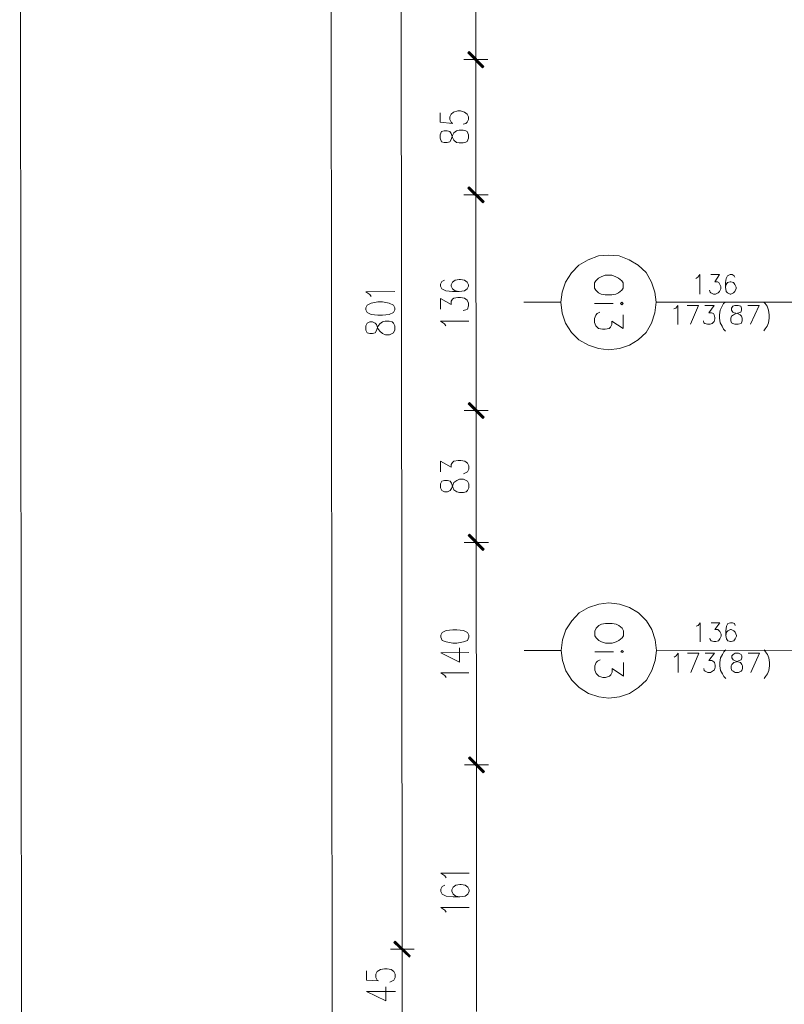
# Model space of a CAD drawing. Header units: inches. Extents: x -5850 to 5646, y 8947 to 13007.
# Tile 51 of 256: x -5850 to -5370, y 11707 to 12325. Entities that reach past the tile are written whole.
import ezdxf

# ---------------------------------------------------------------- set-up
doc = ezdxf.new("R2010")
doc.units = ezdxf.units.IN
doc.header["$MEASUREMENT"] = 0
for name, color, linetype in [('at_Entity', 7, 'Continuous'), ('at_Rect', 7, 'Continuous'), ('at_Solid', 7, 'Continuous')]:
    doc.layers.add(name, color=color, linetype=linetype)

msp = doc.modelspace()

# ---------------------------------------------------------------- hatches: boundary and pattern name
at = {"layer": 'at_Solid', "lineweight": 20}
for points in [[(-5567.9, 12305.12), (-5568.79, 12304.28), (-5558.64, 12295.84)], [(-5558.64, 12295.84), (-5568.79, 12304.28), (-5567.9, 12305.12)], [(-5568.79, 12304.28), (-5558.64, 12295.84), (-5559.47, 12294.99)], [(-5559.47, 12294.99), (-5558.64, 12295.84), (-5568.79, 12304.28)], [(-5558.56, 12210.94), (-5568.72, 12219.38), (-5567.83, 12220.22)], [(-5567.83, 12220.22), (-5568.72, 12219.38), (-5558.56, 12210.94)], [(-5559.4, 12210.09), (-5558.56, 12210.94), (-5568.72, 12219.38)], [(-5568.72, 12219.38), (-5558.56, 12210.94), (-5559.4, 12210.09)], [(-5558.44, 12075.35), (-5568.6, 12083.78), (-5567.71, 12084.63)], [(-5567.71, 12084.63), (-5568.6, 12083.78), (-5558.44, 12075.35)], [(-5559.28, 12074.5), (-5558.44, 12075.35), (-5568.6, 12083.78)], [(-5568.6, 12083.78), (-5558.44, 12075.35), (-5559.28, 12074.5)], [(-5558.37, 11992.56), (-5568.52, 12001), (-5567.63, 12001.84)], [(-5567.63, 12001.84), (-5568.52, 12001), (-5558.37, 11992.56)], [(-5559.2, 11991.71), (-5558.37, 11992.56), (-5568.52, 12001)], [(-5568.52, 12001), (-5558.37, 11992.56), (-5559.2, 11991.71)], [(-5558.24, 11852.75), (-5568.4, 11861.18), (-5567.51, 11862.03)], [(-5567.51, 11862.03), (-5568.4, 11861.18), (-5558.24, 11852.75)], [(-5559.08, 11851.9), (-5558.24, 11852.75), (-5568.4, 11861.18)], [(-5568.4, 11861.18), (-5558.24, 11852.75), (-5559.08, 11851.9)], [(-5614.3, 11746.25), (-5615.14, 11745.4), (-5605.04, 11736.96)], [(-5605.04, 11736.96), (-5615.14, 11745.4), (-5614.3, 11746.25)], [(-5615.14, 11745.4), (-5605.04, 11736.96), (-5605.43, 11736.12)], [(-5605.43, 11736.12), (-5605.04, 11736.96), (-5615.14, 11745.4)]]:
    msp.add_hatch(color=7, dxfattribs=at).paths.add_polyline_path(points)

# ---------------------------------------------------------------- linework, layer by layer
at = {"layer": 'at_Entity', "color": 7, "lineweight": 20}
for p, q in [((-5651.83, 9315.31), (-5654.76, 12585.94)), ((-5610.06, 11746.67), (-5610.77, 12534.87)), ((-5563.72, 12305.55), (-5563.83, 12430.16)), ((-5567.9, 12305.12), (-5568.79, 12304.28)), ((-5568.79, 12304.28), (-5567.9, 12305.12)), ((-5568.79, 12304.28), (-5558.64, 12295.84)), ((-5568.79, 12304.28), (-5558.64, 12295.84)), ((-5559.47, 12294.99), (-5568.79, 12304.28)), ((-5558.64, 12295.84), (-5568.79, 12304.28)), ((-5568.79, 12304.28), (-5559.47, 12294.99)), ((-5558.64, 12295.84), (-5568.79, 12304.28)), ((-5559.03, 12295.42), (-5568.35, 12304.7)), ((-5568.35, 12304.7), (-5559.03, 12295.42)), ((-5558.64, 12295.84), (-5567.9, 12305.12)), ((-5567.9, 12305.12), (-5558.64, 12295.84)), ((-5563.71, 12291.61), (-5563.72, 12308.51)), ((-5563.72, 12308.51), (-5563.71, 12291.61)), ((-5571.3, 12300.05), (-5556.08, 12300.07)), ((-5556.08, 12300.07), (-5571.3, 12300.05)), ((-5563.71, 12294.57), (-5563.64, 12220.65)), ((-5558.64, 12295.84), (-5559.47, 12294.99)), ((-5559.47, 12294.99), (-5558.64, 12295.84)), ((-5586.05, 12266.67), (-5586.04, 12260.76)), ((-5579.3, 12265.83), (-5577.63, 12267.1)), ((-5577.63, 12267.1), (-5575.06, 12267.95)), ((-5575.06, 12267.95), (-5573.39, 12267.95)), ((-5573.39, 12267.95), (-5570.82, 12267.11)), ((-5570.82, 12267.11), (-5569.15, 12265.84)), ((-5586.04, 12260.76), (-5578.46, 12259.92)), ((-5580.13, 12264.14), (-5579.3, 12265.83)), ((-5580.13, 12262.45), (-5580.13, 12264.14)), ((-5579.29, 12260.76), (-5580.13, 12262.45)), ((-5578.46, 12259.92), (-5579.29, 12260.76)), ((-5569.15, 12260.77), (-5569.98, 12259.93)), ((-5569.15, 12265.84), (-5568.31, 12264.15)), ((-5568.31, 12262.46), (-5569.15, 12260.77)), ((-5568.31, 12264.15), (-5568.31, 12262.46)), ((-5585.2, 12254.84), (-5586.03, 12252.73)), ((-5583.53, 12255.27), (-5585.2, 12254.84)), ((-5581.8, 12255.27), (-5583.53, 12255.27)), ((-5580.13, 12254.85), (-5581.8, 12255.27)), ((-5579.29, 12253.58), (-5580.13, 12254.85)), ((-5577.62, 12254.01), (-5575.89, 12255.27)), ((-5575.89, 12255.27), (-5574.22, 12255.7)), ((-5574.22, 12255.7), (-5571.71, 12255.7)), ((-5569.98, 12259.93), (-5571.71, 12259.5)), ((-5571.71, 12255.7), (-5569.98, 12255.28)), ((-5569.98, 12255.28), (-5569.14, 12254.86)), ((-5569.14, 12254.86), (-5568.3, 12252.75)), ((-5586.03, 12252.73), (-5586.03, 12250.62)), ((-5586.03, 12250.62), (-5585.19, 12248.51)), ((-5585.19, 12248.51), (-5583.52, 12248.09)), ((-5583.52, 12248.09), (-5581.79, 12248.09)), ((-5581.79, 12248.09), (-5580.12, 12248.51)), ((-5580.12, 12248.51), (-5579.28, 12249.78)), ((-5578.45, 12251.05), (-5579.29, 12253.58)), ((-5579.28, 12249.78), (-5578.45, 12252.32)), ((-5578.45, 12252.32), (-5577.62, 12254.01)), ((-5577.61, 12249.36), (-5578.45, 12251.05)), ((-5575.88, 12248.09), (-5577.61, 12249.36)), ((-5574.21, 12247.68), (-5575.88, 12248.09)), ((-5569.97, 12248.1), (-5571.7, 12247.68)), ((-5569.13, 12248.52), (-5569.97, 12248.1)), ((-5568.3, 12250.64), (-5569.13, 12248.52)), ((-5568.3, 12252.75), (-5568.3, 12250.64)), ((-5571.7, 12247.68), (-5574.21, 12247.68)), ((-5563.65, 12223.61), (-5563.63, 12207.13)), ((-5563.63, 12207.13), (-5563.65, 12223.61)), ((-5568.72, 12219.38), (-5567.83, 12220.22)), ((-5567.83, 12220.22), (-5568.72, 12219.38)), ((-5558.56, 12210.94), (-5568.72, 12219.38)), ((-5568.72, 12219.38), (-5559.4, 12210.09)), ((-5558.56, 12210.94), (-5568.72, 12219.38)), ((-5568.72, 12219.38), (-5558.56, 12210.94)), ((-5568.72, 12219.38), (-5558.56, 12210.94)), ((-5559.4, 12210.09), (-5568.72, 12219.38)), ((-5568.27, 12219.8), (-5558.95, 12210.52)), ((-5558.95, 12210.52), (-5568.27, 12219.8)), ((-5567.83, 12220.22), (-5558.56, 12210.94)), ((-5558.56, 12210.94), (-5567.83, 12220.22)), ((-5556, 12215.16), (-5571.22, 12215.15)), ((-5571.22, 12215.15), (-5556, 12215.16)), ((-5559.4, 12210.09), (-5558.56, 12210.94)), ((-5558.56, 12210.94), (-5559.4, 12210.09)), ((-5563.63, 12209.66), (-5563.52, 12085.06)), ((-5493.06, 12174.25), (-5498.97, 12170.86)), ((-5486.71, 12176.79), (-5493.06, 12174.25)), ((-5480.35, 12177.22), (-5486.71, 12176.79)), ((-5473.6, 12176.8), (-5480.35, 12177.22)), ((-5467.3, 12174.27), (-5473.6, 12176.8)), ((-5461.77, 12170.89), (-5467.3, 12174.27)), ((-5498.97, 12170.86), (-5503.59, 12166.21)), ((-5456.7, 12166.25), (-5461.77, 12170.89)), ((-5583.44, 12161.49), (-5585.12, 12160.65)), ((-5576.64, 12161.5), (-5578.37, 12160.23)), ((-5574.13, 12161.93), (-5576.64, 12161.5)), ((-5573.3, 12161.93), (-5574.13, 12161.93)), ((-5570.73, 12161.51), (-5573.3, 12161.93)), ((-5569.06, 12160.24), (-5570.73, 12161.51)), ((-5503.59, 12166.21), (-5507.38, 12160.3)), ((-5486.69, 12162.85), (-5488.37, 12161.16)), ((-5485.02, 12163.7), (-5486.69, 12162.85)), ((-5482.46, 12164.54), (-5485.02, 12163.7)), ((-5478.28, 12164.54), (-5482.46, 12164.54)), ((-5475.71, 12163.7), (-5478.28, 12164.54)), ((-5474.04, 12162.86), (-5475.71, 12163.7)), ((-5471.92, 12161.17), (-5474.04, 12162.86)), ((-5453.35, 12160.35), (-5456.7, 12166.25)), ((-5425.46, 12162.48), (-5424.18, 12163.33)), ((-5424.18, 12163.33), (-5422.9, 12165.02)), ((-5422.9, 12165.02), (-5422.89, 12152.77)), ((-5416.15, 12165.02), (-5410.69, 12165.03)), ((-5410.69, 12165.03), (-5413.64, 12160.38)), ((-5406.45, 12162.49), (-5406.84, 12159.96)), ((-5405.61, 12164.19), (-5406.45, 12162.49)), ((-5403.89, 12165.03), (-5405.61, 12164.19)), ((-5402.66, 12165.04), (-5403.89, 12165.03)), ((-5401.38, 12164.19), (-5402.66, 12165.04)), ((-5400.93, 12163.35), (-5401.38, 12164.19)), ((-5585.12, 12160.65), (-5585.95, 12158.96)), ((-5585.95, 12158.96), (-5585.95, 12157.69)), ((-5585.95, 12157.69), (-5585.11, 12156.01)), ((-5585.11, 12156.01), (-5582.6, 12154.74)), ((-5578.37, 12160.23), (-5579.2, 12158.54)), ((-5579.2, 12158.54), (-5579.2, 12157.7)), ((-5579.2, 12157.7), (-5578.36, 12156.01)), ((-5578.36, 12156.01), (-5576.63, 12154.74)), ((-5570.72, 12154.75), (-5569.05, 12156.02)), ((-5568.22, 12158.55), (-5569.06, 12160.24)), ((-5569.05, 12156.02), (-5568.22, 12157.71)), ((-5568.22, 12157.71), (-5568.22, 12158.55)), ((-5507.38, 12160.3), (-5509.49, 12153.96)), ((-5488.37, 12161.16), (-5489.2, 12159.89)), ((-5489.2, 12159.89), (-5489.2, 12156.51)), ((-5489.2, 12156.51), (-5488.36, 12155.24)), ((-5488.36, 12155.24), (-5486.69, 12153.56)), ((-5474.03, 12153.57), (-5471.91, 12155.26)), ((-5471.08, 12159.91), (-5471.92, 12161.17)), ((-5471.91, 12155.26), (-5471.07, 12156.53)), ((-5471.07, 12156.53), (-5471.08, 12159.91)), ((-5451.22, 12154.01), (-5453.35, 12160.35)), ((-5416.59, 12154.04), (-5416.98, 12155.31)), ((-5413.64, 12160.38), (-5411.91, 12160.38)), ((-5411.91, 12160.38), (-5411.08, 12159.96)), ((-5411.08, 12159.96), (-5410.68, 12159.12)), ((-5410.68, 12159.12), (-5409.79, 12157.43)), ((-5409.79, 12156.16), (-5410.68, 12154.47)), ((-5409.79, 12157.43), (-5409.79, 12156.16)), ((-5406.84, 12159.96), (-5406.83, 12157.01)), ((-5406.45, 12158.7), (-5406.83, 12157.01)), ((-5406.83, 12157.01), (-5406.44, 12154.47)), ((-5405.61, 12159.96), (-5406.45, 12158.7)), ((-5403.88, 12160.39), (-5405.61, 12159.96)), ((-5403.49, 12160.39), (-5403.88, 12160.39)), ((-5401.82, 12159.97), (-5403.49, 12160.39)), ((-5400.93, 12158.7), (-5401.82, 12159.97)), ((-5400.09, 12157.01), (-5400.93, 12158.7)), ((-5400.92, 12154.48), (-5400.09, 12156.17)), ((-5400.09, 12156.17), (-5400.09, 12157.01)), ((-5632.84, 12154.27), (-5614.67, 12154.28)), ((-5630.28, 12152.58), (-5632.84, 12154.27)), ((-5629.44, 12151.32), (-5630.28, 12152.58)), ((-5585.94, 12143.33), (-5585.94, 12150.09)), ((-5585.94, 12150.09), (-5579.19, 12146.29)), ((-5582.6, 12154.74), (-5578.36, 12154.32)), ((-5579.19, 12148.41), (-5578.36, 12149.67)), ((-5578.36, 12154.32), (-5574.12, 12154.32)), ((-5578.36, 12149.67), (-5577.52, 12150.1)), ((-5577.52, 12150.1), (-5574.96, 12150.52)), ((-5576.63, 12154.74), (-5574.12, 12154.32)), ((-5574.96, 12150.52), (-5573.29, 12150.52)), ((-5574.12, 12154.32), (-5570.72, 12154.75)), ((-5573.29, 12150.52), (-5570.72, 12150.1)), ((-5570.72, 12150.1), (-5569.05, 12148.84)), ((-5509.49, 12153.96), (-5510.32, 12147.62)), ((-5486.69, 12153.56), (-5485.01, 12152.71)), ((-5485.01, 12152.71), (-5482.45, 12152.29)), ((-5482.45, 12152.29), (-5478.26, 12152.3)), ((-5478.26, 12152.3), (-5475.7, 12152.72)), ((-5475.7, 12152.72), (-5474.03, 12153.57)), ((-5450.38, 12147.67), (-5451.22, 12154.01)), ((-5416.14, 12153.62), (-5416.59, 12154.04)), ((-5414.47, 12152.77), (-5416.14, 12153.62)), ((-5413.19, 12152.77), (-5414.47, 12152.77)), ((-5411.52, 12153.62), (-5413.19, 12152.77)), ((-5410.68, 12154.47), (-5411.52, 12153.62)), ((-5406.44, 12154.47), (-5405.6, 12153.63)), ((-5405.6, 12153.63), (-5403.88, 12152.78)), ((-5403.88, 12152.78), (-5403.49, 12152.78)), ((-5403.49, 12152.78), (-5401.81, 12153.63)), ((-5401.81, 12153.63), (-5400.92, 12154.48)), ((-5632, 12145.83), (-5632.84, 12144.13)), ((-5632.84, 12144.13), (-5632.83, 12142.86)), ((-5632.83, 12142.86), (-5632, 12141.18)), ((-5629.44, 12147.09), (-5632, 12145.83)), ((-5625.26, 12147.94), (-5629.44, 12147.09)), ((-5622.3, 12147.94), (-5625.26, 12147.94)), ((-5618.06, 12147.1), (-5622.3, 12147.94)), ((-5615.49, 12145.84), (-5618.06, 12147.1)), ((-5614.66, 12144.15), (-5615.49, 12145.84)), ((-5615.49, 12141.19), (-5614.66, 12142.88)), ((-5614.66, 12142.88), (-5614.66, 12144.15)), ((-5579.19, 12146.29), (-5579.19, 12148.41)), ((-5569.88, 12142.92), (-5571.6, 12142.5)), ((-5569.04, 12143.35), (-5569.88, 12142.92)), ((-5569.05, 12148.84), (-5568.21, 12147.15)), ((-5568.21, 12145.46), (-5569.04, 12143.35)), ((-5568.21, 12147.15), (-5568.21, 12145.46)), ((-5510.32, 12147.62), (-5533.58, 12147.6)), ((-5510.32, 12147.62), (-5509.48, 12140.87)), ((-5477.37, 12146.81), (-5489.19, 12146.8)), ((-5471.9, 12147.65), (-5472.74, 12146.81)), ((-5472.74, 12146.81), (-5471.9, 12145.97)), ((-5471.07, 12146.81), (-5471.9, 12147.65)), ((-5471.9, 12145.97), (-5471.07, 12146.81)), ((-5451.21, 12140.92), (-5450.38, 12147.67)), ((-5298.7, 12147.81), (-5450.38, 12147.67)), ((-5439.39, 12143.46), (-5438.11, 12143.89)), ((-5438.11, 12143.89), (-5436.83, 12145.58)), ((-5436.83, 12145.58), (-5436.82, 12133.75)), ((-5430.91, 12145.58), (-5423.72, 12145.59)), ((-5423.72, 12145.59), (-5428.79, 12133.76)), ((-5419.93, 12145.59), (-5414.02, 12145.6)), ((-5414.02, 12145.6), (-5417.42, 12140.95)), ((-5408.94, 12145.18), (-5410.22, 12142.64)), ((-5408.11, 12146.87), (-5408.94, 12145.18)), ((-5406.83, 12147.71), (-5408.11, 12146.87)), ((-5402.2, 12145.18), (-5403.03, 12143.92)), ((-5403.03, 12143.92), (-5403.03, 12142.65)), ((-5400.91, 12145.61), (-5402.2, 12145.18)), ((-5398.85, 12145.61), (-5400.91, 12145.61)), ((-5397.12, 12145.19), (-5398.85, 12145.61)), ((-5396.73, 12143.92), (-5397.12, 12145.19)), ((-5396.73, 12142.65), (-5396.73, 12143.92)), ((-5392.88, 12145.62), (-5385.75, 12145.62)), ((-5385.75, 12145.62), (-5391.2, 12133.79)), ((-5382.79, 12147.73), (-5381.95, 12146.89)), ((-5381.95, 12146.89), (-5380.67, 12145.2)), ((-5380.67, 12145.2), (-5379.83, 12142.67)), ((-5632, 12141.18), (-5629.43, 12139.91)), ((-5629.43, 12139.91), (-5625.25, 12139.49)), ((-5625.25, 12139.49), (-5622.29, 12139.49)), ((-5622.29, 12139.49), (-5618.05, 12139.92)), ((-5618.05, 12139.92), (-5615.49, 12141.19)), ((-5509.48, 12140.87), (-5507.36, 12134.53)), ((-5489.18, 12137.5), (-5488.35, 12139.61)), ((-5489.18, 12134.97), (-5489.18, 12137.5)), ((-5488.35, 12139.61), (-5487.51, 12140.46)), ((-5487.51, 12140.46), (-5485.84, 12141.31)), ((-5471.06, 12139.63), (-5471.05, 12131.18)), ((-5453.32, 12134.58), (-5451.21, 12140.92)), ((-5417.42, 12140.95), (-5415.69, 12140.95)), ((-5415.69, 12140.95), (-5414.46, 12140.53)), ((-5414.46, 12140.53), (-5414.01, 12139.68)), ((-5414.01, 12139.68), (-5413.62, 12137.99)), ((-5413.62, 12137.15), (-5414.01, 12135.46)), ((-5413.62, 12137.99), (-5413.62, 12137.15)), ((-5410.22, 12142.64), (-5410.67, 12139.68)), ((-5410.67, 12139.68), (-5410.67, 12137.57)), ((-5410.67, 12137.57), (-5410.22, 12134.61)), ((-5403.47, 12137.58), (-5403.03, 12138.85)), ((-5403.47, 12135.89), (-5403.47, 12137.58)), ((-5403.03, 12142.65), (-5402.19, 12141.38)), ((-5403.03, 12138.85), (-5401.8, 12139.69)), ((-5402.19, 12141.38), (-5401.36, 12140.96)), ((-5401.8, 12139.69), (-5400.07, 12140.54)), ((-5401.36, 12140.96), (-5399.24, 12140.54)), ((-5400.07, 12140.54), (-5398.4, 12140.97)), ((-5399.24, 12140.54), (-5397.56, 12139.7)), ((-5398.4, 12140.97), (-5397.12, 12141.39)), ((-5397.56, 12139.7), (-5396.73, 12138.85)), ((-5397.12, 12141.39), (-5396.73, 12142.65)), ((-5396.73, 12138.85), (-5396.28, 12137.58)), ((-5396.28, 12137.58), (-5396.28, 12135.9)), ((-5379.83, 12142.67), (-5379.38, 12139.71)), ((-5379.38, 12137.6), (-5379.82, 12134.64)), ((-5379.38, 12139.71), (-5379.38, 12137.6)), ((-5631.99, 12134.42), (-5632.83, 12132.73)), ((-5632.83, 12132.73), (-5632.82, 12130.19)), ((-5630.26, 12135.27), (-5631.99, 12134.42)), ((-5628.59, 12135.27), (-5630.26, 12135.27)), ((-5626.92, 12134.42), (-5628.59, 12135.27)), ((-5626.08, 12133.58), (-5626.92, 12134.42)), ((-5625.24, 12131.04), (-5626.08, 12133.58)), ((-5626.08, 12129.78), (-5625.24, 12132.31)), ((-5625.24, 12132.31), (-5623.96, 12134)), ((-5623.96, 12129.36), (-5625.24, 12131.04)), ((-5623.96, 12134), (-5622.29, 12135.27)), ((-5622.29, 12135.27), (-5620.56, 12135.7)), ((-5620.56, 12135.7), (-5618.05, 12135.7)), ((-5618.05, 12135.7), (-5616.32, 12135.28)), ((-5616.32, 12135.28), (-5615.48, 12134.43)), ((-5615.48, 12134.43), (-5614.65, 12132.74)), ((-5614.65, 12132.74), (-5614.64, 12130.21)), ((-5585.93, 12135.73), (-5568.2, 12135.75)), ((-5583.42, 12134.04), (-5585.93, 12135.73)), ((-5582.58, 12132.77), (-5583.42, 12134.04)), ((-5507.36, 12134.53), (-5503.56, 12128.62)), ((-5488.34, 12132.86), (-5489.18, 12134.97)), ((-5486.67, 12131.17), (-5488.34, 12132.86)), ((-5484.16, 12130.75), (-5486.67, 12131.17)), ((-5482.43, 12130.75), (-5484.16, 12130.75)), ((-5479.92, 12131.17), (-5482.43, 12130.75)), ((-5479.08, 12132.02), (-5479.92, 12131.17)), ((-5478.25, 12133.71), (-5479.08, 12132.02)), ((-5471.05, 12131.18), (-5478.25, 12135.83)), ((-5478.25, 12135.83), (-5478.25, 12133.71)), ((-5456.66, 12128.66), (-5453.32, 12134.58)), ((-5420.37, 12134.61), (-5420.76, 12135.88)), ((-5419.92, 12134.18), (-5420.37, 12134.61)), ((-5418.25, 12133.77), (-5419.92, 12134.18)), ((-5416.57, 12133.77), (-5418.25, 12133.77)), ((-5415.29, 12134.19), (-5416.57, 12133.77)), ((-5414.01, 12135.46), (-5415.29, 12134.19)), ((-5410.22, 12134.61), (-5408.93, 12132.5)), ((-5408.93, 12132.5), (-5408.09, 12130.82)), ((-5408.09, 12130.82), (-5406.81, 12129.55)), ((-5403.02, 12134.62), (-5403.47, 12135.89)), ((-5402.19, 12134.2), (-5403.02, 12134.62)), ((-5400.9, 12133.78), (-5402.19, 12134.2)), ((-5398.84, 12133.78), (-5400.9, 12133.78)), ((-5397.11, 12134.2), (-5398.84, 12133.78)), ((-5396.72, 12134.63), (-5397.11, 12134.2)), ((-5396.28, 12135.9), (-5396.72, 12134.63)), ((-5381.94, 12130.84), (-5382.78, 12129.57)), ((-5380.66, 12132.53), (-5381.94, 12130.84)), ((-5379.82, 12134.64), (-5380.66, 12132.53)), ((-5632.82, 12130.19), (-5631.99, 12128.51)), ((-5631.99, 12128.51), (-5630.26, 12128.08)), ((-5630.26, 12128.08), (-5628.58, 12128.09)), ((-5628.58, 12128.09), (-5626.91, 12128.51)), ((-5626.91, 12128.51), (-5626.08, 12129.78)), ((-5622.28, 12128.09), (-5623.96, 12129.36)), ((-5620.55, 12127.24), (-5622.28, 12128.09)), ((-5618.04, 12127.25), (-5620.55, 12127.24)), ((-5616.32, 12128.1), (-5618.04, 12127.25)), ((-5615.48, 12128.52), (-5616.32, 12128.1)), ((-5614.64, 12130.21), (-5615.48, 12128.52)), ((-5503.56, 12128.62), (-5498.93, 12123.98)), ((-5461.73, 12124.01), (-5456.66, 12128.66)), ((-5498.93, 12123.98), (-5493.01, 12120.61)), ((-5493.01, 12120.61), (-5486.65, 12118.5)), ((-5486.65, 12118.5), (-5480.3, 12117.66)), ((-5480.3, 12117.66), (-5473.55, 12118.51)), ((-5473.55, 12118.51), (-5467.25, 12120.63)), ((-5467.25, 12120.63), (-5461.73, 12124.01)), ((-5563.53, 12088.02), (-5563.51, 12071.12)), ((-5563.51, 12071.12), (-5563.53, 12088.02)), ((-5568.6, 12083.78), (-5567.71, 12084.63)), ((-5567.71, 12084.63), (-5568.6, 12083.78)), ((-5558.44, 12075.35), (-5568.6, 12083.78)), ((-5568.6, 12083.78), (-5559.28, 12074.5)), ((-5558.44, 12075.35), (-5568.6, 12083.78)), ((-5568.6, 12083.78), (-5558.44, 12075.35)), ((-5568.6, 12083.78), (-5558.44, 12075.35)), ((-5559.28, 12074.5), (-5568.6, 12083.78)), ((-5568.15, 12084.21), (-5558.83, 12074.93)), ((-5558.83, 12074.93), (-5568.15, 12084.21)), ((-5567.71, 12084.63), (-5558.44, 12075.35)), ((-5558.44, 12075.35), (-5567.71, 12084.63)), ((-5555.88, 12079.57), (-5571.1, 12079.56)), ((-5571.1, 12079.56), (-5555.88, 12079.57)), ((-5559.28, 12074.5), (-5558.44, 12075.35)), ((-5558.44, 12075.35), (-5559.28, 12074.5)), ((-5563.51, 12074.07), (-5563.45, 12002.27)), ((-5585.85, 12041.11), (-5585.85, 12047.87)), ((-5585.85, 12047.87), (-5579.1, 12044.07)), ((-5579.1, 12045.76), (-5578.27, 12047.03)), ((-5579.1, 12044.07), (-5579.1, 12045.76)), ((-5578.27, 12047.03), (-5577.43, 12047.88)), ((-5577.43, 12047.88), (-5574.87, 12048.3)), ((-5574.87, 12048.3), (-5573.19, 12048.3)), ((-5573.19, 12048.3), (-5570.63, 12047.88)), ((-5570.63, 12047.88), (-5568.95, 12046.62)), ((-5568.95, 12046.62), (-5568.12, 12044.93)), ((-5568.12, 12044.93), (-5568.11, 12042.81)), ((-5569.79, 12040.7), (-5571.51, 12039.86)), ((-5568.95, 12041.12), (-5569.79, 12040.7)), ((-5568.11, 12042.81), (-5568.95, 12041.12)), ((-5585, 12035.19), (-5585.84, 12033.51)), ((-5585.84, 12033.51), (-5585.84, 12030.97)), ((-5583.33, 12035.62), (-5585, 12035.19)), ((-5581.6, 12035.62), (-5583.33, 12035.62)), ((-5579.93, 12035.2), (-5581.6, 12035.62)), ((-5579.09, 12033.94), (-5579.93, 12035.2)), ((-5578.25, 12031.4), (-5579.09, 12033.94)), ((-5579.09, 12030.55), (-5578.25, 12032.67)), ((-5578.25, 12032.67), (-5577.42, 12034.36)), ((-5577.42, 12034.36), (-5575.69, 12035.63)), ((-5575.69, 12035.63), (-5574.02, 12036.47)), ((-5574.02, 12036.47), (-5571.51, 12036.48)), ((-5571.51, 12036.48), (-5569.78, 12035.63)), ((-5569.78, 12035.63), (-5568.94, 12035.21)), ((-5568.94, 12035.21), (-5568.11, 12033.52)), ((-5568.11, 12033.52), (-5568.1, 12030.99)), ((-5585.84, 12030.97), (-5585, 12029.28)), ((-5585, 12029.28), (-5583.33, 12028.44)), ((-5583.33, 12028.44), (-5581.6, 12028.44)), ((-5581.6, 12028.44), (-5579.92, 12029.29)), ((-5579.92, 12029.29), (-5579.09, 12030.55)), ((-5577.42, 12029.71), (-5578.25, 12031.4)), ((-5575.69, 12028.45), (-5577.42, 12029.71)), ((-5574.01, 12028.03), (-5575.69, 12028.45)), ((-5571.5, 12028.03), (-5574.01, 12028.03)), ((-5569.77, 12028.45), (-5571.5, 12028.03)), ((-5568.94, 12029.3), (-5569.77, 12028.45)), ((-5568.1, 12030.99), (-5568.94, 12029.3)), ((-5568.52, 12001), (-5567.63, 12001.84)), ((-5567.63, 12001.84), (-5568.52, 12001)), ((-5558.37, 11992.56), (-5568.52, 12001)), ((-5568.52, 12001), (-5559.2, 11991.71)), ((-5558.37, 11992.56), (-5568.52, 12001)), ((-5568.52, 12001), (-5558.37, 11992.56)), ((-5568.52, 12001), (-5558.37, 11992.56)), ((-5559.2, 11991.71), (-5568.52, 12001)), ((-5568.08, 12001.42), (-5558.76, 11992.13)), ((-5558.76, 11992.13), (-5568.08, 12001.42)), ((-5567.63, 12001.84), (-5558.37, 11992.56)), ((-5558.37, 11992.56), (-5567.63, 12001.84)), ((-5563.45, 12004.8), (-5563.44, 11988.33)), ((-5563.44, 11988.33), (-5563.45, 12004.8)), ((-5555.81, 11996.79), (-5571.03, 11996.77)), ((-5571.03, 11996.77), (-5555.81, 11996.79)), ((-5563.44, 11991.29), (-5563.32, 11862.45)), ((-5559.2, 11991.71), (-5558.37, 11992.56)), ((-5558.37, 11992.56), (-5559.2, 11991.71)), ((-5486.51, 11957.99), (-5492.87, 11955.87)), ((-5480.15, 11958.83), (-5486.51, 11957.99)), ((-5473.41, 11958), (-5480.15, 11958.83)), ((-5467.1, 11955.89), (-5473.41, 11958)), ((-5498.77, 11952.48), (-5503.4, 11947.41)), ((-5492.87, 11955.87), (-5498.77, 11952.48)), ((-5461.58, 11952.52), (-5467.1, 11955.89)), ((-5456.5, 11947.45), (-5461.58, 11952.52)), ((-5503.4, 11947.41), (-5507.19, 11941.91)), ((-5484.83, 11945.32), (-5486.5, 11944.47)), ((-5482.26, 11945.74), (-5484.83, 11945.32)), ((-5478.08, 11945.74), (-5482.26, 11945.74)), ((-5475.51, 11945.33), (-5478.08, 11945.74)), ((-5473.84, 11944.48), (-5475.51, 11945.33)), ((-5453.15, 11941.96), (-5456.5, 11947.45)), ((-5423.99, 11944.52), (-5422.71, 11946.22)), ((-5422.71, 11946.22), (-5422.7, 11934.39)), ((-5415.96, 11946.22), (-5410.49, 11946.23)), ((-5410.49, 11946.23), (-5413.45, 11942)), ((-5405.42, 11945.81), (-5406.25, 11944.12)), ((-5403.69, 11946.23), (-5405.42, 11945.81)), ((-5402.46, 11946.23), (-5403.69, 11946.23)), ((-5401.18, 11945.81), (-5402.46, 11946.23)), ((-5400.73, 11944.55), (-5401.18, 11945.81)), ((-5584.92, 11940.16), (-5585.75, 11938.46)), ((-5582.41, 11941.43), (-5584.92, 11940.16)), ((-5578.17, 11941.85), (-5582.41, 11941.43)), ((-5575.61, 11941.85), (-5578.17, 11941.85)), ((-5571.43, 11941.44), (-5575.61, 11941.85)), ((-5568.86, 11940.17), (-5571.43, 11941.44)), ((-5568.02, 11938.48), (-5568.86, 11940.17)), ((-5507.19, 11941.91), (-5509.3, 11935.58)), ((-5488.17, 11942.78), (-5489.01, 11941.09)), ((-5489.01, 11941.09), (-5489, 11938.13)), ((-5486.5, 11944.47), (-5488.17, 11942.78)), ((-5471.72, 11942.79), (-5473.84, 11944.48)), ((-5470.88, 11941.1), (-5471.72, 11942.79)), ((-5470.88, 11938.15), (-5470.88, 11941.1)), ((-5451.03, 11935.63), (-5453.15, 11941.96)), ((-5425.27, 11944.1), (-5423.99, 11944.52)), ((-5413.45, 11942), (-5411.72, 11942)), ((-5411.72, 11942), (-5410.88, 11941.16)), ((-5410.88, 11941.16), (-5410.49, 11940.73)), ((-5410.49, 11940.73), (-5409.6, 11939.04)), ((-5409.6, 11939.04), (-5409.59, 11937.78)), ((-5406.25, 11944.12), (-5406.64, 11941.16)), ((-5406.64, 11941.16), (-5406.64, 11938.21)), ((-5406.25, 11940.32), (-5406.64, 11938.21)), ((-5405.42, 11941.16), (-5406.25, 11940.32)), ((-5403.69, 11942.01), (-5405.42, 11941.16)), ((-5403.3, 11942.01), (-5403.69, 11942.01)), ((-5401.62, 11941.17), (-5403.3, 11942.01)), ((-5400.73, 11940.32), (-5401.62, 11941.17)), ((-5399.89, 11938.21), (-5400.73, 11940.32)), ((-5585.75, 11938.46), (-5585.75, 11937.2)), ((-5585.75, 11937.2), (-5584.91, 11935.09)), ((-5584.91, 11935.09), (-5582.4, 11934.25)), ((-5582.4, 11934.25), (-5578.17, 11933.4)), ((-5578.17, 11933.4), (-5575.6, 11933.4)), ((-5575.6, 11933.4), (-5571.42, 11934.26)), ((-5571.42, 11934.26), (-5568.85, 11935.11)), ((-5568.85, 11935.11), (-5568.02, 11937.21)), ((-5568.02, 11937.21), (-5568.02, 11938.48)), ((-5509.3, 11935.58), (-5510.13, 11928.82)), ((-5489, 11938.13), (-5488.17, 11936.86)), ((-5488.17, 11936.86), (-5486.49, 11935.18)), ((-5486.49, 11935.18), (-5484.82, 11934.33)), ((-5484.82, 11934.33), (-5482.25, 11933.49)), ((-5482.25, 11933.49), (-5478.07, 11933.49)), ((-5478.07, 11933.49), (-5475.5, 11934.34)), ((-5475.5, 11934.34), (-5473.83, 11935.19)), ((-5473.83, 11935.19), (-5471.71, 11936.88)), ((-5471.71, 11936.88), (-5470.88, 11938.15)), ((-5450.18, 11928.87), (-5451.03, 11935.63)), ((-5416.4, 11935.66), (-5416.79, 11936.51)), ((-5415.95, 11934.82), (-5416.4, 11935.66)), ((-5414.28, 11934.4), (-5415.95, 11934.82)), ((-5412.99, 11934.4), (-5414.28, 11934.4)), ((-5411.32, 11934.82), (-5412.99, 11934.4)), ((-5410.49, 11936.09), (-5411.32, 11934.82)), ((-5409.59, 11937.78), (-5410.49, 11936.09)), ((-5406.64, 11938.21), (-5406.25, 11936.09)), ((-5406.25, 11936.09), (-5405.41, 11934.83)), ((-5405.41, 11934.83), (-5403.68, 11934.4)), ((-5403.68, 11934.4), (-5403.29, 11934.41)), ((-5403.29, 11934.41), (-5401.62, 11934.83)), ((-5401.62, 11934.83), (-5400.73, 11936.1)), ((-5400.73, 11936.1), (-5399.89, 11937.79)), ((-5399.89, 11937.79), (-5399.89, 11938.21)), ((-5585.74, 11927.48), (-5568.01, 11927.5)), ((-5585.74, 11927.48), (-5573.92, 11921.58)), ((-5573.92, 11921.58), (-5573.93, 11930.45)), ((-5510.13, 11928.82), (-5533.38, 11928.8)), ((-5510.13, 11928.82), (-5509.29, 11922.48)), ((-5477.17, 11928), (-5488.99, 11927.99)), ((-5471.71, 11928.85), (-5472.54, 11928.01)), ((-5472.54, 11928.01), (-5471.71, 11927.59)), ((-5470.87, 11928.01), (-5471.71, 11928.85)), ((-5471.71, 11927.59), (-5470.87, 11928.01)), ((-5451.01, 11922.54), (-5450.18, 11928.87)), ((-5298.5, 11929.01), (-5450.18, 11928.87)), ((-5437.91, 11925.5), (-5436.63, 11927.19)), ((-5436.63, 11927.19), (-5436.62, 11914.95)), ((-5430.72, 11927.2), (-5423.53, 11927.2)), ((-5423.53, 11927.2), (-5428.59, 11914.95)), ((-5419.73, 11927.21), (-5413.82, 11927.21)), ((-5413.82, 11927.21), (-5417.22, 11922.57)), ((-5408.75, 11926.38), (-5410.03, 11924.26)), ((-5407.91, 11928.07), (-5408.75, 11926.38)), ((-5406.63, 11929.33), (-5407.91, 11928.07)), ((-5402, 11926.38), (-5402.84, 11925.53)), ((-5400.72, 11927.23), (-5402, 11926.38)), ((-5398.66, 11927.23), (-5400.72, 11927.23)), ((-5396.93, 11926.39), (-5398.66, 11927.23)), ((-5396.53, 11925.54), (-5396.93, 11926.39)), ((-5392.69, 11927.23), (-5385.55, 11927.24)), ((-5385.55, 11927.24), (-5391, 11914.99)), ((-5382.6, 11929.35), (-5381.76, 11928.09)), ((-5381.76, 11928.09), (-5380.48, 11926.4)), ((-5380.48, 11926.4), (-5379.64, 11924.29)), ((-5509.29, 11922.48), (-5507.16, 11916.15)), ((-5488.99, 11919.12), (-5488.15, 11921.24)), ((-5488.15, 11921.24), (-5487.32, 11922.08)), ((-5487.32, 11922.08), (-5485.64, 11922.93)), ((-5470.86, 11921.25), (-5470.86, 11912.8)), ((-5453.13, 11916.2), (-5451.01, 11922.54)), ((-5439.19, 11924.66), (-5437.91, 11925.5)), ((-5417.22, 11922.57), (-5415.49, 11922.57)), ((-5415.49, 11922.57), (-5414.26, 11921.73)), ((-5414.26, 11921.73), (-5413.82, 11921.3)), ((-5413.82, 11921.3), (-5413.43, 11919.61)), ((-5410.03, 11924.26), (-5410.47, 11921.31)), ((-5410.47, 11921.31), (-5410.47, 11919.19)), ((-5402.84, 11925.53), (-5402.83, 11924.27)), ((-5402.83, 11924.27), (-5402, 11923)), ((-5402.83, 11920.05), (-5401.61, 11921.31)), ((-5402, 11923), (-5401.16, 11922.58)), ((-5401.61, 11921.31), (-5399.88, 11921.74)), ((-5401.16, 11922.58), (-5399.04, 11921.74)), ((-5399.88, 11921.74), (-5398.2, 11922.58)), ((-5399.04, 11921.74), (-5397.37, 11921.32)), ((-5398.2, 11922.58), (-5396.92, 11923.01)), ((-5397.37, 11921.32), (-5396.53, 11920.05)), ((-5396.92, 11923.01), (-5396.53, 11924.27)), ((-5396.53, 11924.27), (-5396.53, 11925.54)), ((-5379.64, 11924.29), (-5379.19, 11921.33)), ((-5379.19, 11921.33), (-5379.19, 11919.22)), ((-5585.73, 11914.81), (-5568, 11914.83)), ((-5583.22, 11913.12), (-5585.73, 11914.81)), ((-5507.16, 11916.15), (-5503.37, 11910.24)), ((-5488.98, 11916.59), (-5488.99, 11919.12)), ((-5488.15, 11914.48), (-5488.98, 11916.59)), ((-5486.47, 11912.79), (-5488.15, 11914.48)), ((-5478.05, 11915.33), (-5478.89, 11913.64)), ((-5470.86, 11912.8), (-5478.05, 11917.44)), ((-5478.05, 11917.44), (-5478.05, 11915.33)), ((-5456.47, 11910.28), (-5453.13, 11916.2)), ((-5420.17, 11916.23), (-5420.56, 11917.49)), ((-5419.72, 11915.8), (-5420.17, 11916.23)), ((-5418.05, 11914.96), (-5419.72, 11915.8)), ((-5416.38, 11914.97), (-5418.05, 11914.96)), ((-5415.1, 11915.81), (-5416.38, 11914.97)), ((-5413.81, 11916.66), (-5415.1, 11915.81)), ((-5413.42, 11918.34), (-5413.81, 11916.66)), ((-5413.43, 11919.61), (-5413.42, 11918.34)), ((-5410.47, 11919.19), (-5410.02, 11916.24)), ((-5410.02, 11916.24), (-5408.74, 11914.12)), ((-5408.74, 11914.12), (-5407.9, 11912.44)), ((-5403.28, 11919.2), (-5402.83, 11920.05)), ((-5403.27, 11917.51), (-5403.28, 11919.2)), ((-5402.83, 11916.24), (-5403.27, 11917.51)), ((-5401.99, 11915.82), (-5402.83, 11916.24)), ((-5400.71, 11914.98), (-5401.99, 11915.82)), ((-5398.64, 11914.98), (-5400.71, 11914.98)), ((-5396.92, 11915.82), (-5398.64, 11914.98)), ((-5396.53, 11916.25), (-5396.92, 11915.82)), ((-5396.53, 11920.05), (-5396.08, 11919.2)), ((-5396.08, 11917.52), (-5396.53, 11916.25)), ((-5396.08, 11919.2), (-5396.08, 11917.52)), ((-5380.46, 11914.15), (-5381.75, 11912.46)), ((-5379.63, 11916.26), (-5380.46, 11914.15)), ((-5379.19, 11919.22), (-5379.63, 11916.26)), ((-5582.38, 11911.86), (-5583.22, 11913.12)), ((-5503.37, 11910.24), (-5498.73, 11905.6)), ((-5483.96, 11911.95), (-5486.47, 11912.79)), ((-5482.23, 11911.95), (-5483.96, 11911.95)), ((-5479.72, 11912.8), (-5482.23, 11911.95)), ((-5478.89, 11913.64), (-5479.72, 11912.8)), ((-5461.54, 11905.63), (-5456.47, 11910.28)), ((-5407.9, 11912.44), (-5406.62, 11911.17)), ((-5381.75, 11912.46), (-5382.58, 11911.19)), ((-5498.73, 11905.6), (-5492.82, 11901.8)), ((-5492.82, 11901.8), (-5486.46, 11899.7)), ((-5473.35, 11899.71), (-5467.06, 11901.83)), ((-5467.06, 11901.83), (-5461.54, 11905.63)), ((-5486.46, 11899.7), (-5480.1, 11898.85)), ((-5480.1, 11898.85), (-5473.35, 11899.71)), ((-5563.33, 11865.41), (-5563.31, 11848.94)), ((-5563.31, 11848.94), (-5563.33, 11865.41)), ((-5568.4, 11861.18), (-5567.51, 11862.03)), ((-5567.51, 11862.03), (-5568.4, 11861.18)), ((-5558.24, 11852.75), (-5568.4, 11861.18)), ((-5568.4, 11861.18), (-5559.08, 11851.9)), ((-5558.24, 11852.75), (-5568.4, 11861.18)), ((-5568.4, 11861.18), (-5558.24, 11852.75)), ((-5568.4, 11861.18), (-5558.24, 11852.75)), ((-5559.08, 11851.9), (-5568.4, 11861.18)), ((-5567.95, 11861.6), (-5558.63, 11852.32)), ((-5558.63, 11852.32), (-5567.95, 11861.6)), ((-5567.51, 11862.03), (-5558.24, 11852.75)), ((-5558.24, 11852.75), (-5567.51, 11862.03)), ((-5555.68, 11856.97), (-5570.9, 11856.96)), ((-5570.9, 11856.96), (-5555.68, 11856.97)), ((-5559.08, 11851.9), (-5558.24, 11852.75)), ((-5558.24, 11852.75), (-5559.08, 11851.9)), ((-5563.32, 11851.47), (-5563.18, 11701.94)), ((-5585.62, 11788.94), (-5567.89, 11788.95)), ((-5583.11, 11787.25), (-5585.62, 11788.94)), ((-5582.27, 11785.98), (-5583.11, 11787.25)), ((-5584.78, 11780.49), (-5585.61, 11778.8)), ((-5585.61, 11778.8), (-5585.61, 11777.53)), ((-5583.1, 11781.33), (-5584.78, 11780.49)), ((-5578.03, 11780.07), (-5578.86, 11778.38)), ((-5578.86, 11778.38), (-5578.86, 11777.54)), ((-5576.3, 11781.34), (-5578.03, 11780.07)), ((-5573.79, 11781.77), (-5576.3, 11781.34)), ((-5572.96, 11781.77), (-5573.79, 11781.77)), ((-5570.39, 11781.35), (-5572.96, 11781.77)), ((-5568.72, 11780.08), (-5570.39, 11781.35)), ((-5567.88, 11778.39), (-5568.72, 11780.08)), ((-5567.88, 11777.55), (-5567.88, 11778.39)), ((-5585.61, 11777.53), (-5584.77, 11775.85)), ((-5584.77, 11775.85), (-5582.26, 11774.58)), ((-5582.26, 11774.58), (-5578.02, 11774.16)), ((-5578.86, 11777.54), (-5578.03, 11775.85)), ((-5578.03, 11775.85), (-5576.3, 11774.59)), ((-5578.02, 11774.16), (-5573.79, 11774.17)), ((-5576.3, 11774.59), (-5573.79, 11774.17)), ((-5573.79, 11774.17), (-5570.38, 11774.59)), ((-5570.38, 11774.59), (-5568.71, 11775.86)), ((-5568.71, 11775.86), (-5567.88, 11777.55)), ((-5585.6, 11767.4), (-5567.87, 11767.41)), ((-5583.09, 11765.71), (-5585.6, 11767.4)), ((-5582.25, 11764.44), (-5583.09, 11765.71)), ((-5610.05, 11733.16), (-5610.07, 11749.63)), ((-5610.07, 11749.63), (-5610.05, 11733.16)), ((-5617.25, 11741.18), (-5602.47, 11741.19)), ((-5602.47, 11741.19), (-5617.25, 11741.18)), ((-5614.3, 11746.25), (-5615.14, 11745.4)), ((-5615.14, 11745.4), (-5614.3, 11746.25)), ((-5615.14, 11745.4), (-5605.04, 11736.96)), ((-5615.14, 11745.4), (-5605.04, 11736.96)), ((-5605.43, 11736.12), (-5615.14, 11745.4)), ((-5605.04, 11736.96), (-5615.14, 11745.4)), ((-5615.14, 11745.4), (-5605.43, 11736.12)), ((-5605.04, 11736.96), (-5615.14, 11745.4)), ((-5605.04, 11736.54), (-5614.75, 11745.83)), ((-5614.75, 11745.83), (-5605.04, 11736.54)), ((-5605.04, 11736.96), (-5614.3, 11746.25)), ((-5614.3, 11746.25), (-5605.04, 11736.96)), ((-5610.02, 11701.9), (-5610.05, 11735.69)), ((-5605.04, 11736.96), (-5605.43, 11736.12)), ((-5605.43, 11736.12), (-5605.04, 11736.96)), ((-5625.72, 11727.23), (-5623.6, 11728.5)), ((-5623.6, 11728.5), (-5621.03, 11728.93)), ((-5621.03, 11728.93), (-5619.36, 11728.93)), ((-5619.36, 11728.93), (-5616.85, 11728.51)), ((-5616.85, 11728.51), (-5615.12, 11727.24)), ((-5632.46, 11727.64), (-5632.46, 11721.73)), ((-5626.55, 11725.54), (-5625.72, 11727.23)), ((-5626.55, 11723.43), (-5626.55, 11725.54)), ((-5625.71, 11721.74), (-5626.55, 11723.43)), ((-5615.12, 11727.24), (-5614.28, 11725.55)), ((-5614.28, 11723.44), (-5615.12, 11721.75)), ((-5614.28, 11725.55), (-5614.28, 11723.44)), ((-5632.46, 11721.73), (-5624.87, 11721.32)), ((-5624.87, 11721.32), (-5625.71, 11721.74)), ((-5620.18, 11708.65), (-5620.19, 11717.52)), ((-5615.95, 11721.32), (-5617.68, 11720.48)), ((-5615.12, 11721.75), (-5615.95, 11721.32)), ((-5632.45, 11714.55), (-5614.27, 11714.57)), ((-5632.45, 11714.55), (-5620.18, 11708.65))]:
    msp.add_line(p, q, dxfattribs=at)
at = {"layer": 'at_Rect', "color": 7, "lineweight": 20}
msp.add_line((-5850.26, 12999.72), (-5846.64, 8946.8), dxfattribs=at)

doc.saveas('drawing.dxf')
